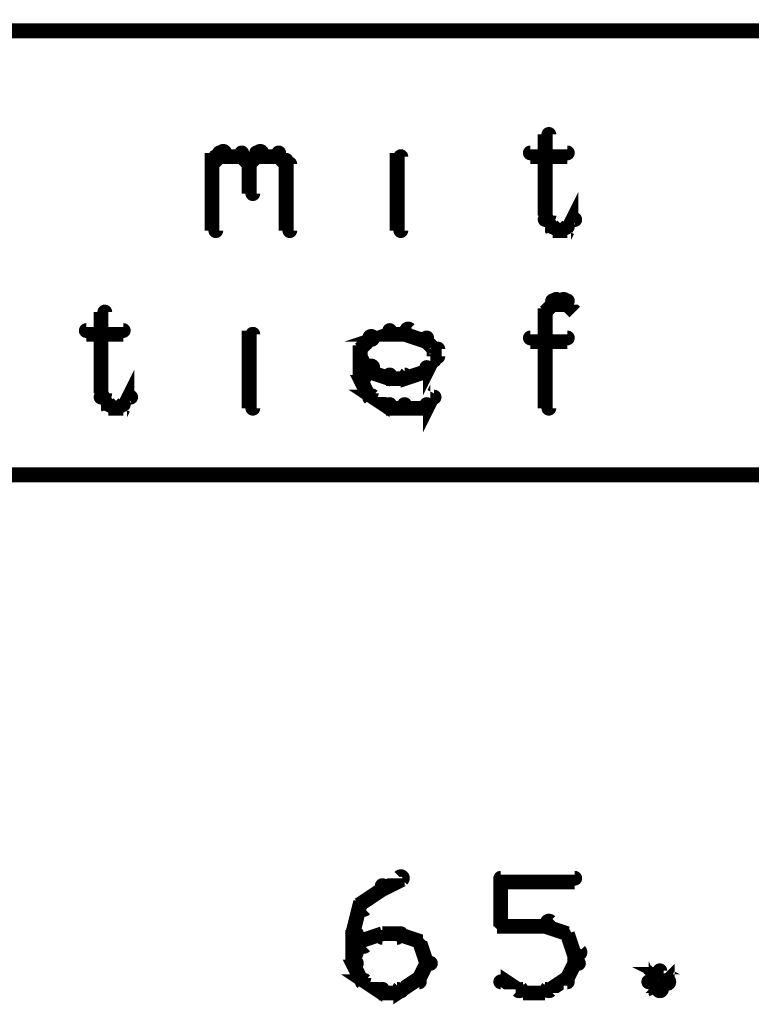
# Model space of a CAD drawing. Extents: x 35 to 575, y 26 to 553.
# Tile 63 of 125: x 48 to 58, y 491 to 505. Entities that reach past the tile are written whole.
import ezdxf

# ---------------------------------------------------------------- set-up
doc = ezdxf.new("R2010")
doc.units = 0
doc.layers.add('DIMENSIONS', color=3, linetype='CONTINUOUS')
doc.layers.add('DRAWING', color=1, linetype='CONTINUOUS')

msp = doc.modelspace()

# ---------------------------------------------------------------- linework, layer by layer
at = {"layer": 'DIMENSIONS', "color": 94}
for points in [[(53.2, 493, 0.1, 0.1, 1), (53.2, 492.9, 0, 0, 0), (53.2, 492.9, 0, 0, 0), (53.2, 492.9, 0.2, 0.2, 0), (53.4, 493, 0.2, 0.2, 0), (53.4, 493, 0, 0, 0), (53.4, 493, 0.1, 0.1, 0), (53.5, 493, 0.1, 0.1, 1), (53.4, 493.1, 0, 0, 0)], [(54.8, 493.1, 0.1, 0.1, 1), (54.8, 493, 0, 0, 0), (54.8, 493, 0, 0, 0), (54.8, 493, 0.2, 0.2, 0), (55.8, 493, 0.2, 0.2, 0), (55.8, 493, 0, 0, 0), (55.8, 493, 0.1, 0.1, 0), (55.8, 493, 0.1, 0.1, 1), (55.8, 493.1, 0, 0, 0)], [(52.9, 492.7, 0.1, 0.1, 1), (53, 492.6, 0, 0, 0), (52.9, 492.7, 0, 0, 0), (52.9, 492.7, 0.2, 0.2, 0), (53.2, 492.9, 0.2, 0.2, 0), (53.2, 492.9, 0, 0, 0), (53.2, 492.9, 0.1, 0.1, 0), (53.2, 492.9, 0.1, 0.1, 1), (53.2, 493, 0, 0, 0)], [(54.8, 492.4, 0.1, 0.1, 1), (54.9, 492.4, 0, 0, 0), (54.8, 492.4, 0, 0, 0), (54.8, 492.4, 0.2, 0.2, 0), (54.8, 493, 0.2, 0.2, 0), (54.8, 493, 0, 0, 0), (54.8, 493, 0.1, 0.1, 0), (54.9, 493, 0.1, 0.1, 1), (54.8, 493, 0, 0, 0)], [(52.8, 492.3, 0.1, 0.1, 1), (52.9, 492.3, 0, 0, 0), (52.8, 492.3, 0, 0, 0), (52.8, 492.3, 0.2, 0.2, 0), (52.9, 492.7, 0.2, 0.2, 0), (52.9, 492.7, 0, 0, 0), (52.9, 492.7, 0.1, 0.1, 0), (53, 492.7, 0.1, 0.1, 1), (52.9, 492.7, 0, 0, 0)], [(55.4, 492.4, 0.1, 0.1, 1), (55.4, 492.5, 0, 0, 0), (55.4, 492.4, 0, 0, 0), (55.4, 492.4, 0.2, 0.2, 0), (54.8, 492.4, 0.2, 0.2, 0), (54.8, 492.4, 0, 0, 0), (54.8, 492.4, 0.1, 0.1, 0), (54.8, 492.5, 0.1, 0.1, 1), (54.8, 492.4, 0, 0, 0)], [(55.7, 492.3, 0.1, 0.1, 1), (55.7, 492.3, 0, 0, 0), (55.7, 492.3, 0, 0, 0), (55.7, 492.3, 0.2, 0.2, 0), (55.4, 492.4, 0.2, 0.2, 0), (55.4, 492.4, 0, 0, 0), (55.4, 492.4, 0.1, 0.1, 0), (55.5, 492.5, 0.1, 0.1, 1), (55.4, 492.4, 0, 0, 0)], [(52.8, 491.9, 0.1, 0.1, 1), (52.9, 491.9, 0, 0, 0), (52.8, 491.9, 0, 0, 0), (52.8, 491.9, 0.2, 0.2, 0), (52.8, 492.3, 0.2, 0.2, 0), (52.8, 492.3, 0, 0, 0), (52.8, 492.3, 0.1, 0.1, 0), (52.9, 492.3, 0.1, 0.1, 1), (52.8, 492.3, 0, 0, 0)], [(52.9, 492.2, 0.1, 0.1, 1), (53, 492.1, 0, 0, 0), (52.9, 492.2, 0, 0, 0), (52.9, 492.2, 0.2, 0.2, 0), (53.2, 492.3, 0.2, 0.2, 0), (53.2, 492.3, 0, 0, 0), (53.2, 492.3, 0.1, 0.1, 0), (53.2, 492.3, 0.1, 0.1, 1), (53.2, 492.3, 0, 0, 0)], [(53.2, 492.3, 0.1, 0.1, 1), (53.2, 492.2, 0, 0, 0), (53.2, 492.3, 0, 0, 0), (53.2, 492.3, 0.2, 0.2, 0), (53.4, 492.3, 0.2, 0.2, 0), (53.4, 492.3, 0, 0, 0), (53.4, 492.3, 0.1, 0.1, 0), (53.4, 492.2, 0.1, 0.1, 1), (53.4, 492.3, 0, 0, 0)], [(53.5, 492.3, 0.1, 0.1, 1), (53.4, 492.3, 0, 0, 0), (53.4, 492.3, 0, 0, 0), (53.4, 492.3, 0.2, 0.2, 0), (53.7, 492.2, 0.2, 0.2, 0), (53.7, 492.2, 0, 0, 0), (53.7, 492.2, 0.1, 0.1, 0), (53.7, 492.1, 0.1, 0.1, 1), (53.7, 492.2, 0, 0, 0)], [(55.8, 492, 0.1, 0.1, 1), (55.9, 492.1, 0, 0, 0), (55.8, 492, 0, 0, 0), (55.8, 492, 0.2, 0.2, 0), (55.7, 492.3, 0.2, 0.2, 0), (55.7, 492.3, 0, 0, 0), (55.7, 492.3, 0.1, 0.1, 0), (55.7, 492.3, 0.1, 0.1, 1), (55.6, 492.3, 0, 0, 0)], [(52.8, 491.9, 0.1, 0.1, 1), (52.9, 491.9, 0, 0, 0), (52.8, 491.9, 0, 0, 0), (52.8, 491.9, 0.2, 0.2, 0), (52.9, 492.2, 0.2, 0.2, 0), (52.9, 492.2, 0, 0, 0), (52.9, 492.2, 0.1, 0.1, 0), (53, 492.2, 0.1, 0.1, 1), (52.9, 492.2, 0, 0, 0)], [(53.7, 492.2, 0.1, 0.1, 1), (53.6, 492.2, 0, 0, 0), (53.7, 492.2, 0, 0, 0), (53.7, 492.2, 0.2, 0.2, 0), (53.8, 491.9, 0.2, 0.2, 0), (53.8, 491.9, 0, 0, 0), (53.8, 491.9, 0.1, 0.1, 0), (53.8, 491.9, 0.1, 0.1, 1), (53.9, 491.9, 0, 0, 0)], [(55.8, 491.9, 0.1, 0.1, 1), (55.9, 491.9, 0, 0, 0), (55.8, 491.9, 0, 0, 0), (55.8, 491.9, 0.2, 0.2, 0), (55.8, 492, 0.2, 0.2, 0), (55.8, 492, 0, 0, 0), (55.8, 492, 0.1, 0.1, 0), (55.9, 492, 0.1, 0.1, 1), (55.8, 492, 0, 0, 0)], [(52.9, 491.7, 0.1, 0.1, 1), (53, 491.7, 0, 0, 0), (52.9, 491.7, 0, 0, 0), (52.9, 491.7, 0.2, 0.2, 0), (52.8, 491.9, 0.2, 0.2, 0), (52.8, 491.9, 0, 0, 0), (52.8, 491.9, 0.1, 0.1, 0), (52.9, 491.9, 0.1, 0.1, 1), (52.8, 491.9, 0, 0, 0)], [(53.9, 491.9, 0.1, 0.1, 1), (53.8, 491.9, 0, 0, 0), (53.8, 491.9, 0, 0, 0), (53.8, 491.9, 0.2, 0.2, 0), (53.7, 491.7, 0.2, 0.2, 0), (53.7, 491.7, 0, 0, 0), (53.7, 491.7, 0.1, 0.1, 0), (53.6, 491.7, 0.1, 0.1, 1), (53.7, 491.7, 0, 0, 0)], [(55.6, 491.7, 0.1, 0.1, 1), (55.7, 491.7, 0, 0, 0), (55.7, 491.7, 0, 0, 0), (55.7, 491.7, 0.2, 0.2, 0), (55.8, 491.9, 0.2, 0.2, 0), (55.8, 491.9, 0, 0, 0), (55.8, 491.9, 0.1, 0.1, 0), (55.9, 491.9, 0.1, 0.1, 1), (55.8, 491.9, 0, 0, 0)], [(55.4, 491.6, 0.1, 0.1, 1), (55.5, 491.5, 0, 0, 0), (55.4, 491.5, 0, 0, 0), (55.4, 491.5, 0.2, 0.2, 0), (55.7, 491.7, 0.2, 0.2, 0), (55.7, 491.7, 0, 0, 0), (55.7, 491.7, 0.1, 0.1, 0), (55.7, 491.6, 0.1, 0.1, 1), (55.7, 491.7, 0, 0, 0)], [(57, 491.6, 0.1, 0.1, 1), (57.1, 491.7, 0, 0, 0), (57.1, 491.7, 0, 0, 0), (57.1, 491.7, 0.2, 0.2, 0), (56.9, 491.8, 0.2, 0.2, 0), (56.9, 491.8, 0, 0, 0), (56.9, 491.8, 0.1, 0.1, 0), (57, 491.8, 0.1, 0.1, 1), (56.9, 491.8, 0, 0, 0)], [(57, 491.8, 0.1, 0.1, 1), (56.9, 491.8, 0, 0, 0), (56.9, 491.8, 0, 0, 0), (56.9, 491.8, 0.2, 0.2, 0), (56.8, 491.7, 0.2, 0.2, 0), (56.8, 491.7, 0, 0, 0), (56.8, 491.7, 0.1, 0.1, 0), (56.8, 491.7, 0.1, 0.1, 1), (56.8, 491.6, 0, 0, 0)], [(56.8, 491.7, 0.1, 0.1, 1), (56.8, 491.6, 0, 0, 0), (56.8, 491.7, 0, 0, 0), (56.8, 491.7, 0.2, 0.2, 0), (56.9, 491.5, 0.2, 0.2, 0), (56.9, 491.5, 0, 0, 0), (56.9, 491.5, 0.1, 0.1, 0), (56.9, 491.5, 0.1, 0.1, 1), (57, 491.6, 0, 0, 0)], [(56.9, 491.6, 0.1, 0.1, 1), (57, 491.5, 0, 0, 0), (56.9, 491.5, 0, 0, 0), (56.9, 491.5, 0.2, 0.2, 0), (57.1, 491.7, 0.2, 0.2, 0), (57.1, 491.7, 0, 0, 0), (57.1, 491.7, 0.1, 0.1, 0), (57.1, 491.6, 0.1, 0.1, 1), (57, 491.7, 0, 0, 0)], [(53.2, 491.5, 0.1, 0.1, 1), (53.2, 491.6, 0, 0, 0), (53.2, 491.5, 0, 0, 0), (53.2, 491.5, 0.2, 0.2, 0), (52.9, 491.7, 0.2, 0.2, 0), (52.9, 491.7, 0, 0, 0), (52.9, 491.7, 0.1, 0.1, 0), (53, 491.7, 0.1, 0.1, 1), (52.9, 491.6, 0, 0, 0)], [(53.4, 491.5, 0.1, 0.1, 1), (53.4, 491.6, 0, 0, 0), (53.4, 491.5, 0, 0, 0), (53.4, 491.5, 0.2, 0.2, 0), (53.2, 491.5, 0.2, 0.2, 0), (53.2, 491.5, 0, 0, 0), (53.2, 491.5, 0.1, 0.1, 0), (53.2, 491.6, 0.1, 0.1, 1), (53.2, 491.5, 0, 0, 0)], [(53.7, 491.6, 0.1, 0.1, 1), (53.7, 491.7, 0, 0, 0), (53.7, 491.7, 0, 0, 0), (53.7, 491.7, 0.2, 0.2, 0), (53.4, 491.5, 0.2, 0.2, 0), (53.4, 491.5, 0, 0, 0), (53.4, 491.5, 0.1, 0.1, 0), (53.4, 491.6, 0.1, 0.1, 1), (53.5, 491.5, 0, 0, 0)], [(54.8, 491.7, 0.1, 0.1, 1), (54.8, 491.6, 0, 0, 0), (54.8, 491.7, 0, 0, 0), (54.8, 491.7, 0.2, 0.2, 0), (55.1, 491.5, 0.2, 0.2, 0), (55.1, 491.5, 0, 0, 0), (55.1, 491.5, 0.1, 0.1, 0), (55, 491.5, 0.1, 0.1, 1), (55.1, 491.6, 0, 0, 0)], [(55.1, 491.6, 0.1, 0.1, 1), (55.1, 491.5, 0, 0, 0), (55.1, 491.5, 0, 0, 0), (55.1, 491.5, 0.2, 0.2, 0), (55.4, 491.5, 0.2, 0.2, 0), (55.4, 491.5, 0, 0, 0), (55.4, 491.5, 0.1, 0.1, 0), (55.4, 491.5, 0.1, 0.1, 1), (55.4, 491.6, 0, 0, 0)]]:
    msp.add_lwpolyline(points, format="xyseb", dxfattribs=at)
at = {"layer": 'DRAWING', "color": 2}
for points in [[(79.5, 504.5, 0.2, 0.2, 0), (38.3, 504.5, 0, 0, 0), (38.3, 504.5, 0.1, 0.1, 0), (38.3, 504.5, 0.1, 0.1, 1), (38.3, 504.4, 0, 0, 0), (38.4, 504.5, 0.1, 0.1, 1), (38.3, 504.5, 0, 0, 0), (38.3, 504.5, 0, 0, 0), (38.3, 504.5, 0.2, 0.2, 0), (38.3, 498.5, 0, 0, 0), (38.3, 498.5, 0.1, 0.1, 0), (38.3, 498.5, 0.1, 0.1, 1), (38.4, 498.5, 0, 0, 0), (38.3, 498.5, 0.1, 0.1, 1), (38.3, 498.4, 0, 0, 0), (38.3, 498.5, 0, 0, 0), (38.3, 498.5, 0.2, 0.2, 0), (79.5, 498.5, 0.2, 0.2, 0)], [(53.4, 503.2, 0.1, 0.1, 1), (53.4, 503.2, 0, 0, 0), (53.4, 503.2, 0, 0, 0), (53.4, 503.2, 0.2, 0.2, 0), (53.4, 503.2, 0.2, 0.2, 0), (53.4, 503.2, 0, 0, 0), (53.4, 503.2, 0.1, 0.1, 0), (53.4, 503.2, 0.1, 0.1, 1), (53.4, 503.2, 0, 0, 0)], [(55.5, 503.1, 0.1, 0.1, 1), (55.4, 503.1, 0, 0, 0), (55.4, 503.1, 0, 0, 0), (55.4, 503.1, 0.2, 0.2, 0), (55.4, 502, 0.2, 0.2, 0), (55.4, 502, 0, 0, 0), (55.4, 502, 0.1, 0.1, 0), (55.4, 502, 0.1, 0.1, 1), (55.5, 502, 0, 0, 0)], [(50.9, 502.8, 0.1, 0.1, 1), (50.9, 502.7, 0, 0, 0), (50.9, 502.7, 0, 0, 0), (50.9, 502.7, 0.2, 0.2, 0), (51, 502.8, 0.2, 0.2, 0), (51, 502.8, 0, 0, 0), (51, 502.8, 0.1, 0.1, 0), (51.1, 502.8, 0.1, 0.1, 1), (51, 502.9, 0, 0, 0)], [(51.4, 502.8, 0.1, 0.1, 1), (51.4, 502.7, 0, 0, 0), (51.4, 502.7, 0, 0, 0), (51.4, 502.7, 0.2, 0.2, 0), (51.5, 502.8, 0.2, 0.2, 0), (51.5, 502.8, 0, 0, 0), (51.5, 502.8, 0.1, 0.1, 0), (51.6, 502.8, 0.1, 0.1, 1), (51.5, 502.9, 0, 0, 0)], [(50.9, 501.8, 0.1, 0.1, 1), (51, 501.8, 0, 0, 0), (50.9, 501.8, 0, 0, 0), (50.9, 501.8, 0.2, 0.2, 0), (50.9, 502.8, 0.2, 0.2, 0), (50.9, 502.8, 0, 0, 0), (50.9, 502.8, 0.1, 0.1, 0), (51, 502.8, 0.1, 0.1, 1), (50.9, 502.8, 0, 0, 0)], [(51, 502.9, 0.1, 0.1, 1), (51, 502.8, 0, 0, 0), (51, 502.8, 0, 0, 0), (51, 502.8, 0.2, 0.2, 0), (51.3, 502.8, 0.2, 0.2, 0), (51.3, 502.8, 0, 0, 0), (51.3, 502.8, 0.1, 0.1, 0), (51.3, 502.8, 0.1, 0.1, 1), (51.3, 502.9, 0, 0, 0)], [(51.3, 502.9, 0.1, 0.1, 1), (51.3, 502.8, 0, 0, 0), (51.3, 502.8, 0, 0, 0), (51.3, 502.8, 0.2, 0.2, 0), (51.4, 502.7, 0.2, 0.2, 0), (51.4, 502.7, 0, 0, 0), (51.4, 502.7, 0.1, 0.1, 0), (51.4, 502.7, 0.1, 0.1, 1), (51.4, 502.8, 0, 0, 0)], [(51.5, 502.9, 0.1, 0.1, 1), (51.5, 502.8, 0, 0, 0), (51.5, 502.8, 0, 0, 0), (51.5, 502.8, 0.2, 0.2, 0), (51.8, 502.8, 0.2, 0.2, 0), (51.8, 502.8, 0, 0, 0), (51.8, 502.8, 0.1, 0.1, 0), (51.8, 502.8, 0.1, 0.1, 1), (51.8, 502.9, 0, 0, 0)], [(51.8, 502.9, 0.1, 0.1, 1), (51.8, 502.8, 0, 0, 0), (51.8, 502.8, 0, 0, 0), (51.8, 502.8, 0.2, 0.2, 0), (51.9, 502.7, 0.2, 0.2, 0), (51.9, 502.7, 0, 0, 0), (51.9, 502.7, 0.1, 0.1, 0), (51.9, 502.7, 0.1, 0.1, 1), (51.9, 502.8, 0, 0, 0)], [(53.4, 501.8, 0.1, 0.1, 1), (53.5, 501.8, 0, 0, 0), (53.4, 501.8, 0, 0, 0), (53.4, 501.8, 0.2, 0.2, 0), (53.4, 502.8, 0.2, 0.2, 0), (53.4, 502.8, 0, 0, 0), (53.4, 502.8, 0.1, 0.1, 0), (53.5, 502.8, 0.1, 0.1, 1), (53.4, 502.8, 0, 0, 0)], [(55.2, 502.9, 0.1, 0.1, 1), (55.2, 502.8, 0, 0, 0), (55.2, 502.8, 0, 0, 0), (55.2, 502.8, 0.2, 0.2, 0), (55.7, 502.8, 0.2, 0.2, 0), (55.7, 502.8, 0, 0, 0), (55.7, 502.8, 0.1, 0.1, 0), (55.7, 502.8, 0.1, 0.1, 1), (55.7, 502.9, 0, 0, 0)], [(51.5, 502.7, 0.1, 0.1, 1), (51.4, 502.7, 0, 0, 0), (51.4, 502.7, 0, 0, 0), (51.4, 502.7, 0.2, 0.2, 0), (51.4, 502.3, 0.2, 0.2, 0), (51.4, 502.3, 0, 0, 0), (51.4, 502.3, 0.1, 0.1, 0), (51.4, 502.3, 0.1, 0.1, 1), (51.5, 502.3, 0, 0, 0)], [(52, 502.7, 0.1, 0.1, 1), (51.9, 502.7, 0, 0, 0), (51.9, 502.7, 0, 0, 0), (51.9, 502.7, 0.2, 0.2, 0), (51.9, 501.8, 0.2, 0.2, 0), (51.9, 501.8, 0, 0, 0), (51.9, 501.8, 0.1, 0.1, 0), (51.9, 501.8, 0.1, 0.1, 1), (52, 501.8, 0, 0, 0)], [(55.4, 502, 0.1, 0.1, 1), (55.4, 501.9, 0, 0, 0), (55.4, 502, 0, 0, 0), (55.4, 502, 0.2, 0.2, 0), (55.5, 501.8, 0.2, 0.2, 0), (55.5, 501.8, 0, 0, 0), (55.5, 501.8, 0.1, 0.1, 0), (55.5, 501.8, 0.1, 0.1, 1), (55.6, 501.9, 0, 0, 0)], [(55.6, 501.9, 0.1, 0.1, 1), (55.7, 501.8, 0, 0, 0), (55.7, 501.8, 0, 0, 0), (55.7, 501.8, 0.2, 0.2, 0), (55.8, 502, 0.2, 0.2, 0), (55.8, 502, 0, 0, 0), (55.8, 502, 0.1, 0.1, 0), (55.8, 501.9, 0.1, 0.1, 1), (55.8, 502, 0, 0, 0)], [(55.5, 501.9, 0.1, 0.1, 1), (55.5, 501.8, 0, 0, 0), (55.5, 501.8, 0, 0, 0), (55.5, 501.8, 0.2, 0.2, 0), (55.7, 501.8, 0.2, 0.2, 0), (55.7, 501.8, 0, 0, 0), (55.7, 501.8, 0.1, 0.1, 0), (55.7, 501.8, 0.1, 0.1, 1), (55.7, 501.9, 0, 0, 0)], [(55.4, 500.7, 0.1, 0.1, 1), (55.4, 500.7, 0, 0, 0), (55.4, 500.7, 0, 0, 0), (55.4, 500.7, 0.2, 0.2, 0), (55.5, 500.8, 0.2, 0.2, 0), (55.5, 500.8, 0, 0, 0), (55.5, 500.8, 0.1, 0.1, 0), (55.6, 500.8, 0.1, 0.1, 1), (55.5, 500.9, 0, 0, 0)], [(55.7, 500.9, 0.1, 0.1, 1), (55.6, 500.8, 0, 0, 0), (55.7, 500.8, 0, 0, 0), (55.7, 500.8, 0.2, 0.2, 0), (55.8, 500.7, 0.2, 0.2, 0), (55.8, 500.7, 0, 0, 0), (55.8, 500.7, 0.1, 0.1, 0), (55.8, 500.7, 0.1, 0.1, 1), (55.8, 500.7, 0, 0, 0)], [(51.4, 500.8, 0.1, 0.1, 1), (51.4, 500.8, 0, 0, 0), (51.4, 500.8, 0, 0, 0), (51.4, 500.8, 0.2, 0.2, 0), (51.4, 500.8, 0.2, 0.2, 0), (51.4, 500.8, 0, 0, 0), (51.4, 500.8, 0.1, 0.1, 0), (51.4, 500.8, 0.1, 0.1, 1), (51.4, 500.8, 0, 0, 0)], [(55.5, 500.9, 0.1, 0.1, 1), (55.5, 500.8, 0, 0, 0), (55.5, 500.8, 0, 0, 0), (55.5, 500.8, 0.2, 0.2, 0), (55.7, 500.8, 0.2, 0.2, 0), (55.7, 500.8, 0, 0, 0), (55.7, 500.8, 0.1, 0.1, 0), (55.7, 500.8, 0.1, 0.1, 1), (55.7, 500.9, 0, 0, 0)], [(49.5, 500.7, 0.1, 0.1, 1), (49.4, 500.7, 0, 0, 0), (49.4, 500.7, 0, 0, 0), (49.4, 500.7, 0.2, 0.2, 0), (49.4, 499.6, 0.2, 0.2, 0), (49.4, 499.6, 0, 0, 0), (49.4, 499.6, 0.1, 0.1, 0), (49.4, 499.6, 0.1, 0.1, 1), (49.5, 499.6, 0, 0, 0)], [(55.4, 499.4, 0.1, 0.1, 1), (55.5, 499.4, 0, 0, 0), (55.4, 499.4, 0, 0, 0), (55.4, 499.4, 0.2, 0.2, 0), (55.4, 500.7, 0.2, 0.2, 0), (55.4, 500.7, 0, 0, 0), (55.4, 500.7, 0.1, 0.1, 0), (55.5, 500.7, 0.1, 0.1, 1), (55.4, 500.7, 0, 0, 0)], [(53.6, 500.5, 0.1, 0.1, 1), (53.5, 500.4, 0, 0, 0), (53.5, 500.4, 0, 0, 0), (53.5, 500.4, 0.2, 0.2, 0), (53.8, 500.3, 0.2, 0.2, 0), (53.8, 500.3, 0, 0, 0), (53.8, 500.3, 0.1, 0.1, 0), (53.8, 500.3, 0.1, 0.1, 1), (53.8, 500.4, 0, 0, 0)], [(49.2, 500.5, 0.1, 0.1, 1), (49.2, 500.4, 0, 0, 0), (49.2, 500.4, 0, 0, 0), (49.2, 500.4, 0.2, 0.2, 0), (49.7, 500.4, 0.2, 0.2, 0), (49.7, 500.4, 0, 0, 0), (49.7, 500.4, 0.1, 0.1, 0), (49.7, 500.4, 0.1, 0.1, 1), (49.7, 500.5, 0, 0, 0)], [(51.4, 499.4, 0.1, 0.1, 1), (51.5, 499.4, 0, 0, 0), (51.4, 499.4, 0, 0, 0), (51.4, 499.4, 0.2, 0.2, 0), (51.4, 500.4, 0.2, 0.2, 0), (51.4, 500.4, 0, 0, 0), (51.4, 500.4, 0.1, 0.1, 0), (51.5, 500.4, 0.1, 0.1, 1), (51.4, 500.4, 0, 0, 0)], [(53, 500.4, 0.1, 0.1, 1), (53.1, 500.3, 0, 0, 0), (53, 500.3, 0, 0, 0), (53, 500.3, 0.2, 0.2, 0), (53.3, 500.4, 0.2, 0.2, 0), (53.3, 500.4, 0, 0, 0), (53.3, 500.4, 0.1, 0.1, 0), (53.3, 500.4, 0.1, 0.1, 1), (53.3, 500.5, 0, 0, 0)], [(52.9, 500.2, 0.1, 0.1, 1), (52.9, 500.2, 0, 0, 0), (52.9, 500.2, 0, 0, 0), (52.9, 500.2, 0.2, 0.2, 0), (53, 500.3, 0.2, 0.2, 0), (53, 500.3, 0, 0, 0), (53, 500.3, 0.1, 0.1, 0), (53.1, 500.3, 0.1, 0.1, 1), (53, 500.4, 0, 0, 0)], [(53.3, 500.5, 0.1, 0.1, 1), (53.3, 500.4, 0, 0, 0), (53.3, 500.4, 0, 0, 0), (53.3, 500.4, 0.2, 0.2, 0), (53.5, 500.4, 0.2, 0.2, 0), (53.5, 500.4, 0, 0, 0), (53.5, 500.4, 0.1, 0.1, 0), (53.5, 500.4, 0.1, 0.1, 1), (53.5, 500.5, 0, 0, 0)], [(53.8, 500.4, 0.1, 0.1, 1), (53.8, 500.3, 0, 0, 0), (53.8, 500.3, 0, 0, 0), (53.8, 500.3, 0.2, 0.2, 0), (53.9, 500.2, 0.2, 0.2, 0), (53.9, 500.2, 0, 0, 0), (53.9, 500.2, 0.1, 0.1, 0), (53.9, 500.2, 0.1, 0.1, 1), (53.9, 500.2, 0, 0, 0)], [(55.2, 500.4, 0.1, 0.1, 1), (55.2, 500.3, 0, 0, 0), (55.2, 500.3, 0, 0, 0), (55.2, 500.3, 0.2, 0.2, 0), (55.7, 500.3, 0.2, 0.2, 0), (55.7, 500.3, 0, 0, 0), (55.7, 500.3, 0.1, 0.1, 0), (55.7, 500.3, 0.1, 0.1, 1), (55.7, 500.4, 0, 0, 0)], [(52.9, 499.8, 0.1, 0.1, 1), (53, 499.8, 0, 0, 0), (52.9, 499.8, 0, 0, 0), (52.9, 499.8, 0.2, 0.2, 0), (52.9, 500.2, 0.2, 0.2, 0), (52.9, 500.2, 0, 0, 0), (52.9, 500.2, 0.1, 0.1, 0), (53, 500.2, 0.1, 0.1, 1), (52.9, 500.2, 0, 0, 0)], [(54, 500.2, 0.1, 0.1, 1), (53.9, 500.2, 0, 0, 0), (53.9, 500.2, 0, 0, 0), (53.9, 500.2, 0.2, 0.2, 0), (53.9, 500.1, 0.2, 0.2, 0), (53.9, 500.1, 0, 0, 0), (53.9, 500.1, 0.1, 0.1, 0), (53.9, 500.1, 0.1, 0.1, 1), (54, 500.1, 0, 0, 0)], [(53.9, 500, 0.1, 0.1, 1), (53.9, 500.1, 0, 0, 0), (53.9, 500.1, 0, 0, 0), (53.9, 500.1, 0.2, 0.2, 0), (53.8, 499.9, 0.2, 0.2, 0), (53.8, 499.9, 0, 0, 0), (53.8, 499.9, 0.1, 0.1, 0), (53.8, 500, 0.1, 0.1, 1), (53.8, 499.9, 0, 0, 0)], [(53, 499.9, 0.1, 0.1, 1), (53.1, 500, 0, 0, 0), (53, 499.9, 0, 0, 0), (53, 499.9, 0.2, 0.2, 0), (52.9, 500.1, 0.2, 0.2, 0), (52.9, 500.1, 0, 0, 0), (52.9, 500.1, 0.1, 0.1, 0), (52.9, 500.1, 0.1, 0.1, 1), (52.9, 500, 0, 0, 0)], [(53.3, 499.8, 0.1, 0.1, 1), (53.3, 499.9, 0, 0, 0), (53.3, 499.8, 0, 0, 0), (53.3, 499.8, 0.2, 0.2, 0), (53, 499.9, 0.2, 0.2, 0), (53, 499.9, 0, 0, 0), (53, 499.9, 0.1, 0.1, 0), (53.1, 500, 0.1, 0.1, 1), (53, 499.9, 0, 0, 0)], [(53.8, 499.9, 0.1, 0.1, 1), (53.8, 500, 0, 0, 0), (53.8, 499.9, 0, 0, 0), (53.8, 499.9, 0.2, 0.2, 0), (53.5, 499.8, 0.2, 0.2, 0), (53.5, 499.8, 0, 0, 0), (53.5, 499.8, 0.1, 0.1, 0), (53.5, 499.9, 0.1, 0.1, 1), (53.6, 499.8, 0, 0, 0)], [(53, 499.6, 0.1, 0.1, 1), (53.1, 499.6, 0, 0, 0), (53, 499.6, 0, 0, 0), (53, 499.6, 0.2, 0.2, 0), (52.9, 499.8, 0.2, 0.2, 0), (52.9, 499.8, 0, 0, 0), (52.9, 499.8, 0.1, 0.1, 0), (53, 499.8, 0.1, 0.1, 1), (52.9, 499.8, 0, 0, 0)], [(53.5, 499.8, 0.1, 0.1, 1), (53.5, 499.9, 0, 0, 0), (53.5, 499.8, 0, 0, 0), (53.5, 499.8, 0.2, 0.2, 0), (53.3, 499.8, 0.2, 0.2, 0), (53.3, 499.8, 0, 0, 0), (53.3, 499.8, 0.1, 0.1, 0), (53.3, 499.9, 0.1, 0.1, 1), (53.3, 499.8, 0, 0, 0)], [(49.4, 499.6, 0.1, 0.1, 1), (49.4, 499.5, 0, 0, 0), (49.4, 499.6, 0, 0, 0), (49.4, 499.6, 0.2, 0.2, 0), (49.5, 499.4, 0.2, 0.2, 0), (49.5, 499.4, 0, 0, 0), (49.5, 499.4, 0.1, 0.1, 0), (49.5, 499.4, 0.1, 0.1, 1), (49.6, 499.5, 0, 0, 0)], [(49.6, 499.5, 0.1, 0.1, 1), (49.7, 499.4, 0, 0, 0), (49.7, 499.4, 0, 0, 0), (49.7, 499.4, 0.2, 0.2, 0), (49.8, 499.6, 0.2, 0.2, 0), (49.8, 499.6, 0, 0, 0), (49.8, 499.6, 0.1, 0.1, 0), (49.8, 499.5, 0.1, 0.1, 1), (49.8, 499.6, 0, 0, 0)], [(53.3, 499.4, 0.1, 0.1, 1), (53.3, 499.5, 0, 0, 0), (53.3, 499.4, 0, 0, 0), (53.3, 499.4, 0.2, 0.2, 0), (53, 499.6, 0.2, 0.2, 0), (53, 499.6, 0, 0, 0), (53, 499.6, 0.1, 0.1, 0), (53.1, 499.6, 0.1, 0.1, 1), (53, 499.5, 0, 0, 0)], [(53.9, 499.5, 0.1, 0.1, 1), (53.9, 499.6, 0, 0, 0), (53.9, 499.6, 0, 0, 0), (53.9, 499.6, 0.2, 0.2, 0), (53.8, 499.4, 0.2, 0.2, 0), (53.8, 499.4, 0, 0, 0), (53.8, 499.4, 0.1, 0.1, 0), (53.8, 499.5, 0.1, 0.1, 1), (53.8, 499.4, 0, 0, 0)], [(49.5, 499.5, 0.1, 0.1, 1), (49.5, 499.4, 0, 0, 0), (49.5, 499.4, 0, 0, 0), (49.5, 499.4, 0.2, 0.2, 0), (49.7, 499.4, 0.2, 0.2, 0), (49.7, 499.4, 0, 0, 0), (49.7, 499.4, 0.1, 0.1, 0), (49.7, 499.4, 0.1, 0.1, 1), (49.7, 499.5, 0, 0, 0)], [(53.5, 499.4, 0.1, 0.1, 1), (53.5, 499.5, 0, 0, 0), (53.5, 499.4, 0, 0, 0), (53.5, 499.4, 0.2, 0.2, 0), (53.3, 499.4, 0.2, 0.2, 0), (53.3, 499.4, 0, 0, 0), (53.3, 499.4, 0.1, 0.1, 0), (53.3, 499.5, 0.1, 0.1, 1), (53.3, 499.4, 0, 0, 0)], [(53.8, 499.4, 0.1, 0.1, 1), (53.8, 499.5, 0, 0, 0), (53.8, 499.4, 0, 0, 0), (53.8, 499.4, 0.2, 0.2, 0), (53.5, 499.4, 0.2, 0.2, 0), (53.5, 499.4, 0, 0, 0), (53.5, 499.4, 0.1, 0.1, 0), (53.5, 499.5, 0.1, 0.1, 1), (53.5, 499.4, 0, 0, 0)]]:
    msp.add_lwpolyline(points, format="xyseb", dxfattribs=at)

doc.saveas('drawing.dxf')
